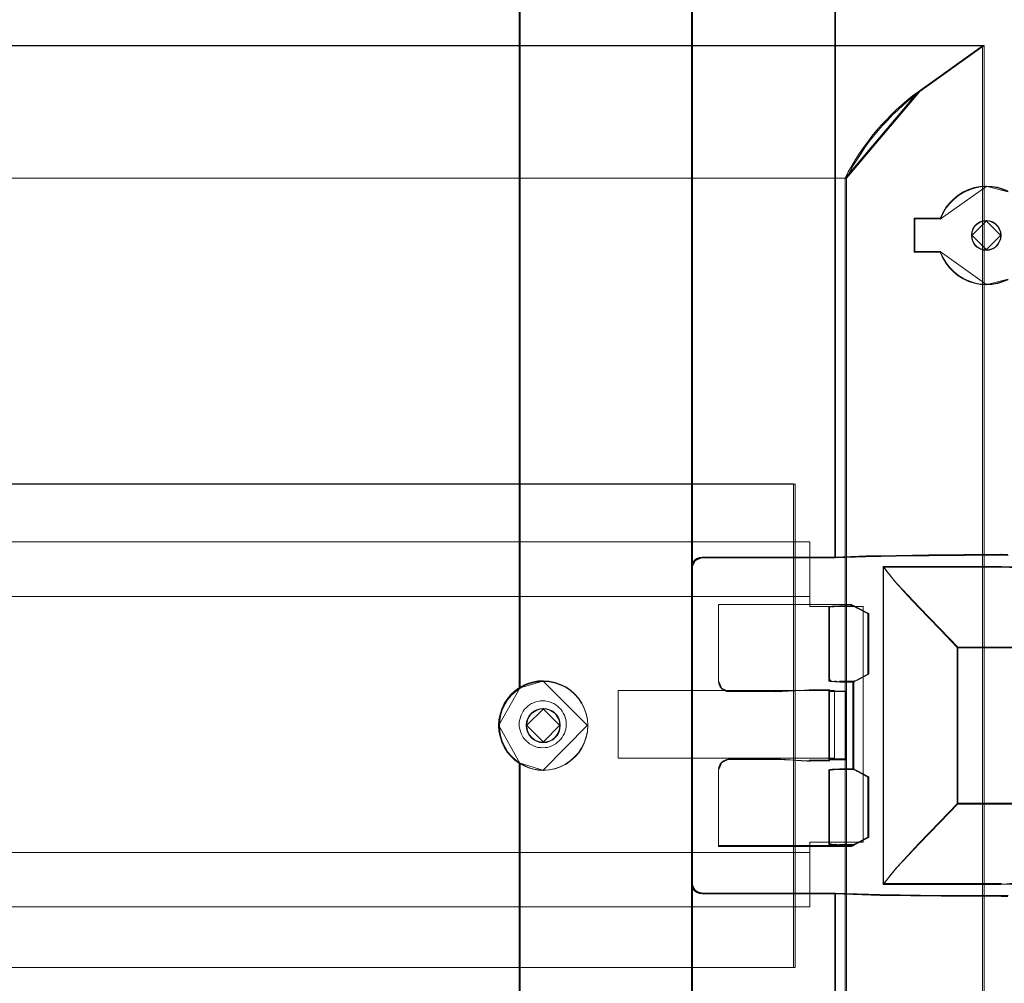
# Model space of a CAD drawing. Header units: millimetres. Extents: x -1290 to 1795, y -4192 to -1311.
# Tile 164 of 256: x 579 to 598, y -3289 to -3270. Entities that reach past the tile are written whole.
import ezdxf

# ---------------------------------------------------------------- set-up
doc = ezdxf.new("R2010")
doc.units = ezdxf.units.MM
doc.layers.add('Aparatura', color=7, linetype='Continuous', lineweight=13)

msp = doc.modelspace()

# ---------------------------------------------------------------- linework, layer by layer
at = {"layer": 'Aparatura', "lineweight": 13}
for points in [[(597.681, -3243.715), (597.681, -3266.607), (525.626, -3266.607), (525.626, -3243.715), (521.412, -3243.715), (521.412, -3293.434), (525.626, -3293.434), (525.626, -3270.541), (597.681, -3270.541), (597.681, -3293.434), (601.813, -3293.434), (601.813, -3243.715), (597.681, -3243.715)], [(597.716, -3243.716), (597.716, -3266.612), (525.629, -3266.612), (525.629, -3243.716), (521.416, -3243.716), (521.416, -3293.432), (525.629, -3293.432), (525.629, -3270.537), (597.716, -3270.537), (597.716, -3293.432), (601.847, -3293.432), (601.847, -3243.716), (597.716, -3243.716)], [(592.097, -3268.566), (592.097, -3278.984), (592.097, -3268.566)], [(594.847, -3268.566), (594.847, -3278.984), (594.847, -3268.566)], [(588.794, -3269.227), (588.794, -3282.865), (588.794, -3269.227)], [(525.626, -3270.541), (597.681, -3270.541), (525.626, -3270.541)], [(597.681, -3270.541), (525.626, -3270.541), (597.681, -3270.541)], [(525.629, -3270.536), (597.716, -3270.536), (525.629, -3270.536)], [(597.716, -3270.536), (525.629, -3270.536), (597.716, -3270.536)], [(597.681, -3270.541), (596.448, -3271.424), (597.681, -3270.541)], [(597.716, -3270.536), (596.479, -3271.42), (597.716, -3270.536)], [(597.681, -3293.434), (597.681, -3270.541), (597.681, -3293.434)], [(597.716, -3293.432), (597.716, -3270.536), (597.716, -3293.432)], [(596.448, -3271.423), (596.34, -3271.504), (596.232, -3271.591), (596.129, -3271.678), (596.026, -3271.77), (595.929, -3271.867), (595.831, -3271.965), (595.739, -3272.062), (595.648, -3272.165), (595.561, -3272.273), (595.48, -3272.381), (595.399, -3272.495), (595.323, -3272.603), (595.247, -3272.722), (595.177, -3272.842), (595.107, -3272.961), (595.047, -3273.08), (596.448, -3271.423)], [(596.479, -3271.42), (596.37, -3271.507), (596.261, -3271.589), (596.157, -3271.681), (596.054, -3271.774), (595.956, -3271.867), (595.863, -3271.965), (595.77, -3272.063), (595.678, -3272.166), (595.59, -3272.275), (595.509, -3272.379), (595.427, -3272.494), (595.351, -3272.608), (595.274, -3272.722), (595.203, -3272.837), (595.138, -3272.957), (595.073, -3273.082), (596.479, -3271.42)], [(595.047, -3273.079), (528.266, -3273.079), (595.047, -3273.079)], [(595.047, -3273.079), (528.266, -3273.079), (595.047, -3273.079)], [(528.266, -3273.079), (528.266, -3291.891), (595.047, -3291.891), (595.047, -3273.079), (528.266, -3273.079)], [(595.073, -3273.082), (528.267, -3273.082), (595.073, -3273.082)], [(595.073, -3273.082), (528.267, -3273.082), (595.073, -3273.082)], [(528.267, -3273.082), (528.267, -3291.889), (595.073, -3291.889), (595.073, -3273.082), (528.267, -3273.082)], [(595.047, -3291.891), (595.047, -3273.079), (595.047, -3291.891)], [(595.073, -3291.889), (595.073, -3273.082), (595.073, -3291.889)], [(597.765, -3273.231), (597.644, -3273.237), (597.529, -3273.259), (597.42, -3273.298), (597.316, -3273.347), (597.217, -3273.408), (597.13, -3273.48), (597.047, -3273.563), (596.976, -3273.651), (596.916, -3273.756), (596.867, -3273.867), (597.765, -3273.231)], [(598.173, -3273.34), (598.066, -3273.295), (597.966, -3273.257), (597.854, -3273.238), (597.747, -3273.231), (598.173, -3273.34)], [(596.884, -3273.849), (596.506, -3273.849), (596.417, -3273.849), (596.389, -3273.849), (596.378, -3273.849), (596.373, -3273.849), (596.884, -3273.849)], [(596.373, -3274.506), (596.373, -3274.02), (596.373, -3273.91), (596.373, -3273.871), (596.373, -3273.855), (596.373, -3273.849), (596.373, -3274.506)], [(597.765, -3273.892), (597.696, -3273.898), (597.634, -3273.921), (597.577, -3273.955), (597.531, -3274.001), (597.497, -3274.058), (597.474, -3274.121), (597.468, -3274.184), (597.765, -3273.892)], [(597.934, -3274.402), (597.978, -3274.358), (598.011, -3274.303), (598.033, -3274.242), (598.039, -3274.175), (598.033, -3274.114), (598.011, -3274.053), (597.978, -3273.998), (597.934, -3273.953), (597.878, -3273.92), (597.817, -3273.898), (597.756, -3273.892), (597.69, -3273.898), (597.629, -3273.92), (597.574, -3273.953), (597.529, -3273.998), (597.496, -3274.053), (597.474, -3274.114), (597.468, -3274.175), (597.474, -3274.242), (597.496, -3274.303), (597.529, -3274.358), (597.574, -3274.402), (597.629, -3274.436), (597.69, -3274.458), (597.756, -3274.463), (597.817, -3274.458), (597.878, -3274.436), (597.934, -3274.402)], [(597.934, -3273.953), (597.978, -3273.998), (598.011, -3274.053), (598.033, -3274.114), (598.039, -3274.175), (598.033, -3274.242), (598.011, -3274.303), (597.978, -3274.358), (597.934, -3274.402), (597.878, -3274.436), (597.817, -3274.458), (597.756, -3274.463), (597.69, -3274.458), (597.629, -3274.436), (597.574, -3274.402), (597.529, -3274.358), (597.496, -3274.303), (597.474, -3274.242), (597.468, -3274.175), (597.474, -3274.114), (597.496, -3274.053), (597.529, -3273.998), (597.574, -3273.953), (597.629, -3273.92), (597.69, -3273.898), (597.756, -3273.892), (597.817, -3273.898), (597.878, -3273.92), (597.934, -3273.953)], [(597.928, -3274.396), (597.971, -3274.353), (598.003, -3274.299), (598.025, -3274.24), (598.03, -3274.175), (598.025, -3274.116), (598.003, -3274.057), (597.971, -3274.003), (597.928, -3273.96), (597.874, -3273.928), (597.815, -3273.906), (597.756, -3273.901), (597.692, -3273.906), (597.632, -3273.928), (597.579, -3273.96), (597.536, -3274.003), (597.503, -3274.057), (597.482, -3274.116), (597.477, -3274.175), (597.482, -3274.24), (597.503, -3274.299), (597.536, -3274.353), (597.579, -3274.396), (597.632, -3274.428), (597.692, -3274.45), (597.756, -3274.455), (597.815, -3274.45), (597.874, -3274.428), (597.928, -3274.396)], [(598.039, -3274.184), (598.033, -3274.121), (598.01, -3274.058), (597.976, -3274.001), (597.93, -3273.955), (597.873, -3273.921), (597.81, -3273.898), (597.747, -3273.892), (598.039, -3274.184)], [(597.468, -3274.167), (597.474, -3274.235), (597.497, -3274.298), (597.531, -3274.355), (597.577, -3274.4), (597.634, -3274.435), (597.696, -3274.458), (597.765, -3274.463), (597.468, -3274.167)], [(597.747, -3274.463), (597.81, -3274.458), (597.873, -3274.435), (597.93, -3274.4), (597.976, -3274.355), (598.01, -3274.298), (598.033, -3274.235), (598.039, -3274.167), (597.747, -3274.463)], [(596.884, -3274.489), (596.506, -3274.489), (596.417, -3274.489), (596.389, -3274.489), (596.378, -3274.489), (596.373, -3274.489), (596.884, -3274.489)], [(596.867, -3274.489), (596.916, -3274.6), (596.976, -3274.705), (597.047, -3274.793), (597.13, -3274.876), (597.217, -3274.948), (597.316, -3275.008), (597.42, -3275.058), (597.529, -3275.097), (597.644, -3275.119), (597.765, -3275.124), (596.867, -3274.489)], [(597.747, -3275.124), (597.854, -3275.118), (597.966, -3275.099), (598.066, -3275.06), (598.173, -3275.016), (597.747, -3275.124)], [(529.255, -3278.946), (594.057, -3278.946), (529.255, -3278.946)], [(529.255, -3278.946), (594.057, -3278.946), (594.057, -3288.222), (529.255, -3288.222), (529.255, -3278.946)], [(529.258, -3278.948), (594.086, -3278.948), (529.258, -3278.948)], [(529.258, -3278.948), (594.086, -3278.948), (594.086, -3288.22), (529.258, -3288.22), (529.258, -3278.948)], [(592.097, -3280.564), (592.097, -3280.564), (592.097, -3279.814), (592.097, -3279.287), (592.097, -3279.092), (592.097, -3279.01), (592.097, -3278.983), (592.097, -3278.972), (592.097, -3278.967), (592.097, -3280.564)], [(594.057, -3288.222), (594.057, -3278.946), (594.057, -3288.222)], [(594.086, -3288.22), (594.086, -3278.942), (594.086, -3288.22)], [(594.847, -3280.365), (594.847, -3280.365), (594.847, -3279.712), (594.847, -3279.25), (594.847, -3279.081), (594.847, -3279.005), (594.847, -3278.983), (594.847, -3278.972), (594.847, -3278.967), (594.847, -3280.365)], [(528.912, -3280.055), (528.912, -3281.296), (527.891, -3281.296), (527.891, -3285.817), (528.912, -3285.817), (528.912, -3287.054), (594.37, -3287.054), (594.37, -3285.817), (595.391, -3285.817), (595.391, -3281.296), (594.37, -3281.296), (594.37, -3280.055), (528.912, -3280.055)], [(528.912, -3280.055), (528.912, -3281.296), (527.891, -3281.296), (527.891, -3285.817), (528.912, -3285.817), (528.912, -3287.054), (594.37, -3287.054), (594.37, -3285.817), (595.391, -3285.817), (595.391, -3281.296), (594.37, -3281.296), (594.37, -3280.055), (528.912, -3280.055)], [(528.912, -3280.055), (528.912, -3281.296), (527.891, -3281.296), (527.891, -3285.817), (528.912, -3285.817), (528.912, -3287.054), (594.37, -3287.054), (594.37, -3285.817), (595.391, -3285.817), (595.391, -3281.296), (594.37, -3281.296), (594.37, -3280.055), (528.912, -3280.055)], [(528.912, -3280.055), (594.371, -3280.055), (594.371, -3281.102), (528.912, -3281.102), (528.912, -3280.055)], [(595.461, -3280.327), (594.847, -3280.365), (595.461, -3280.327)], [(596.035, -3280.316), (595.443, -3280.344), (596.035, -3280.316)], [(596.658, -3280.305), (596.018, -3280.333), (596.658, -3280.305)], [(597.34, -3280.3), (596.641, -3280.322), (597.34, -3280.3)], [(598.044, -3280.294), (597.323, -3280.317), (598.044, -3280.294)], [(598.173, -3280.317), (598.027, -3280.294), (598.173, -3280.317)], [(592.173, -3280.407), (592.132, -3280.456), (592.111, -3280.51), (592.097, -3280.564), (592.173, -3280.407)], [(592.318, -3280.348), (592.258, -3280.355), (592.204, -3280.383), (592.156, -3280.424), (592.318, -3280.348)], [(592.301, -3280.348), (592.301, -3280.348), (594.864, -3280.348), (592.301, -3280.348)], [(592.097, -3280.547), (592.097, -3282.801), (592.097, -3283.315), (592.097, -3283.482), (592.097, -3283.553), (592.097, -3283.574), (592.097, -3283.585), (592.097, -3283.585), (592.097, -3280.547)], [(595.776, -3280.531), (598.044, -3280.531), (595.776, -3280.531)], [(595.776, -3286.627), (595.776, -3280.531), (595.776, -3286.627)], [(595.776, -3280.531), (595.842, -3280.613), (595.776, -3280.531)], [(596.869, -3281.722), (596.467, -3281.307), (596.255, -3281.086), (596.032, -3280.849), (595.928, -3280.725), (595.825, -3280.595), (595.776, -3280.531), (595.776, -3286.627), (595.825, -3286.563), (595.928, -3286.433), (596.032, -3286.309), (596.255, -3286.072), (596.467, -3285.846), (596.869, -3285.431), (597.211, -3285.08), (597.211, -3282.078), (597.211, -3282.078), (596.869, -3281.722)], [(596.865, -3281.727), (596.467, -3281.313), (596.258, -3281.093), (596.037, -3280.857), (595.935, -3280.733), (595.833, -3280.604), (595.785, -3280.539), (595.785, -3286.619), (595.833, -3286.555), (595.935, -3286.426), (596.037, -3286.302), (596.258, -3286.065), (596.467, -3285.84), (596.865, -3285.426), (597.203, -3285.076), (597.203, -3282.082), (597.203, -3282.082), (596.865, -3281.727)], [(595.825, -3280.595), (595.944, -3280.742), (595.825, -3280.595)], [(598.027, -3280.531), (598.264, -3280.553), (598.027, -3280.531)], [(595.927, -3280.724), (596.046, -3280.865), (595.927, -3280.724)], [(596.029, -3280.848), (596.266, -3281.102), (596.029, -3280.848)], [(596.249, -3281.084), (596.476, -3281.322), (596.249, -3281.084)], [(592.613, -3281.256), (595.17, -3281.256), (592.613, -3281.256)], [(592.613, -3282.741), (592.613, -3282.736), (592.613, -3281.256), (592.613, -3282.741)], [(595.169, -3285.896), (592.613, -3285.896), (592.613, -3285.891), (592.613, -3284.429), (592.623, -3284.375), (592.64, -3284.332), (592.672, -3284.289), (592.715, -3284.256), (592.758, -3284.24), (592.813, -3284.229), (593.72, -3284.229), (594.201, -3284.251), (594.309, -3284.256), (594.347, -3284.256), (594.363, -3284.256), (594.369, -3284.256), (594.374, -3284.256), (594.38, -3284.256), (594.396, -3284.256), (594.439, -3284.256), (594.558, -3284.256), (594.742, -3284.256), (594.747, -3284.256), (594.747, -3284.251), (594.747, -3282.897), (594.742, -3282.897), (594.558, -3282.897), (594.439, -3282.897), (594.396, -3282.897), (594.38, -3282.897), (594.374, -3282.897), (594.369, -3282.897), (594.363, -3282.897), (594.347, -3282.902), (594.309, -3282.902), (594.201, -3282.907), (593.72, -3282.924), (592.813, -3282.924), (592.758, -3282.918), (592.715, -3282.897), (592.672, -3282.87), (592.64, -3282.826), (592.623, -3282.778), (592.613, -3282.729), (592.613, -3282.724), (592.613, -3281.256), (595.169, -3281.256), (595.212, -3281.283), (595.212, -3281.283), (595.217, -3281.283), (595.223, -3281.289), (595.239, -3281.294), (595.287, -3281.321), (595.498, -3281.429), (595.498, -3282.584), (595.287, -3282.697), (595.239, -3282.719), (595.223, -3282.729), (595.217, -3282.729), (595.212, -3282.735), (595.212, -3284.418), (595.212, -3284.423), (595.217, -3284.423), (595.223, -3284.429), (595.239, -3284.434), (595.287, -3284.461), (595.498, -3284.575), (595.498, -3284.575), (595.498, -3284.585), (595.498, -3284.601), (595.498, -3284.666), (595.498, -3284.806), (595.498, -3285.19), (595.498, -3285.724), (595.498, -3285.724), (595.287, -3285.837), (595.239, -3285.859), (595.223, -3285.869), (595.217, -3285.875), (595.212, -3285.875), (595.179, -3285.891), (595.169, -3285.896), (595.169, -3285.896)], [(594.734, -3281.3), (594.734, -3282.725), (594.734, -3282.73), (594.74, -3282.73), (594.74, -3282.73), (594.74, -3282.73), (594.745, -3282.73), (594.756, -3282.736), (594.85, -3282.741), (594.943, -3282.747), (594.943, -3282.747), (595.075, -3282.747), (595.157, -3282.747), (595.19, -3282.747), (595.201, -3282.747), (595.207, -3282.747), (595.212, -3282.741), (595.218, -3282.741), (595.234, -3282.73), (595.284, -3282.709), (595.498, -3282.594), (595.498, -3281.43), (595.284, -3281.322), (595.234, -3281.294), (595.218, -3281.289), (595.212, -3281.283), (595.207, -3281.283), (595.201, -3281.283), (595.19, -3281.283), (595.157, -3281.283), (595.075, -3281.283), (594.943, -3281.283), (594.943, -3281.283), (594.795, -3281.289), (594.751, -3281.294), (594.734, -3281.3)], [(594.956, -3281.283), (594.793, -3281.306), (594.956, -3281.283)], [(594.938, -3281.283), (594.938, -3281.283), (595.076, -3281.283), (595.162, -3281.283), (595.196, -3281.283), (595.208, -3281.283), (595.213, -3281.283), (594.938, -3281.283)], [(595.213, -3281.301), (595.213, -3281.301), (595.153, -3281.256), (595.213, -3281.301)], [(595.498, -3281.446), (595.276, -3281.326), (595.225, -3281.295), (595.208, -3281.289), (595.202, -3281.283), (595.196, -3281.283), (595.498, -3281.446)], [(594.768, -3281.294), (594.734, -3281.317), (594.768, -3281.294)], [(594.734, -3281.3), (594.734, -3282.725), (594.734, -3281.3)], [(594.743, -3281.308), (594.743, -3282.717), (594.743, -3282.722), (594.748, -3282.722), (594.748, -3282.722), (594.748, -3282.722), (594.754, -3282.722), (594.764, -3282.727), (594.856, -3282.733), (594.947, -3282.738), (594.947, -3282.738), (595.076, -3282.738), (595.157, -3282.738), (595.189, -3282.738), (595.2, -3282.738), (595.205, -3282.738), (595.21, -3282.733), (595.216, -3282.733), (595.232, -3282.722), (595.28, -3282.7), (595.49, -3282.588), (595.49, -3281.437), (595.28, -3281.329), (595.232, -3281.302), (595.216, -3281.297), (595.21, -3281.292), (595.205, -3281.292), (595.2, -3281.292), (595.189, -3281.292), (595.157, -3281.292), (595.076, -3281.292), (594.947, -3281.292), (594.947, -3281.292), (594.802, -3281.297), (594.759, -3281.302), (594.743, -3281.308)], [(594.811, -3281.289), (594.75, -3281.311), (594.811, -3281.289)], [(595.481, -3282.596), (595.481, -3281.429), (595.481, -3282.596)], [(596.459, -3281.305), (596.873, -3281.736), (596.459, -3281.305)], [(596.856, -3281.719), (597.211, -3282.091), (596.856, -3281.719)], [(597.195, -3282.073), (597.195, -3282.073), (597.195, -3285.085), (597.195, -3282.073)], [(597.195, -3282.073), (598.479, -3282.073), (597.195, -3282.073)], [(597.195, -3285.085), (598.479, -3285.085), (598.479, -3282.852), (598.479, -3282.344), (598.479, -3282.176), (598.479, -3282.106), (598.479, -3282.084), (598.479, -3282.073), (598.479, -3282.073), (597.195, -3282.073), (597.195, -3282.073), (597.195, -3285.085)], [(597.203, -3285.076), (598.471, -3285.076), (598.471, -3282.856), (598.471, -3282.351), (598.471, -3282.184), (598.471, -3282.114), (598.471, -3282.093), (598.471, -3282.082), (598.471, -3282.082), (597.203, -3282.082), (597.203, -3282.082), (597.203, -3285.076)], [(595.498, -3282.579), (595.276, -3282.705), (595.225, -3282.729), (595.208, -3282.741), (595.202, -3282.741), (595.196, -3282.747), (595.498, -3282.579)], [(589.064, -3282.74), (588.971, -3282.768), (588.885, -3282.8), (588.798, -3282.849), (588.711, -3282.914), (588.63, -3282.985), (588.559, -3283.072), (588.505, -3283.158), (588.456, -3283.256), (588.424, -3283.359), (588.402, -3283.468), (588.396, -3283.577), (588.402, -3283.691), (588.424, -3283.794), (588.456, -3283.897), (588.505, -3283.995), (588.559, -3284.087), (588.63, -3284.168), (588.711, -3284.244), (588.798, -3284.31), (588.885, -3284.353), (588.971, -3284.391), (589.064, -3284.418), (589.156, -3284.434), (589.254, -3284.44), (589.367, -3284.429), (589.481, -3284.407), (589.584, -3284.369), (589.688, -3284.32), (589.774, -3284.255), (589.856, -3284.185), (589.932, -3284.103), (589.991, -3284.011), (590.04, -3283.913), (590.078, -3283.805), (590.1, -3283.696), (590.111, -3283.577), (590.1, -3283.463), (590.078, -3283.349), (590.04, -3283.245), (589.991, -3283.148), (589.932, -3283.055), (589.856, -3282.974), (589.774, -3282.898), (589.688, -3282.838), (589.584, -3282.789), (589.481, -3282.751), (589.367, -3282.73), (589.254, -3282.719), (589.156, -3282.724), (589.064, -3282.74)], [(589.262, -3282.719), (589.162, -3282.725), (589.067, -3282.743), (588.972, -3282.774), (588.883, -3282.81), (588.794, -3282.865), (589.262, -3282.719)], [(590.111, -3283.585), (590.1, -3283.47), (590.078, -3283.355), (590.039, -3283.251), (589.99, -3283.152), (589.93, -3283.059), (589.853, -3282.976), (589.771, -3282.9), (589.683, -3282.839), (589.579, -3282.79), (589.475, -3282.752), (589.36, -3282.73), (589.245, -3282.719), (590.111, -3283.585)], [(592.613, -3282.724), (592.626, -3282.778), (592.647, -3282.833), (592.689, -3282.881), (592.613, -3282.724)], [(594.757, -3282.708), (594.734, -3282.708), (594.757, -3282.708)], [(594.734, -3282.708), (594.734, -3282.731), (594.757, -3282.731), (594.734, -3282.708)], [(594.773, -3282.703), (594.74, -3282.725), (594.773, -3282.703)], [(594.74, -3282.713), (594.751, -3282.713), (594.773, -3282.736), (594.74, -3282.713)], [(594.756, -3282.719), (594.864, -3282.741), (594.756, -3282.719)], [(594.847, -3282.724), (594.956, -3282.747), (594.847, -3282.724)], [(594.938, -3282.729), (594.938, -3282.729), (595.076, -3282.729), (595.162, -3282.729), (595.196, -3282.729), (595.208, -3282.729), (595.213, -3282.729), (594.938, -3282.729)], [(595.196, -3284.429), (595.196, -3284.424), (595.196, -3282.729), (595.196, -3284.429)], [(588.811, -3282.848), (588.721, -3282.914), (588.637, -3282.985), (588.565, -3283.073), (588.508, -3283.161), (588.458, -3283.26), (588.424, -3283.365), (588.402, -3283.475), (588.396, -3283.585), (588.811, -3282.848)], [(592.206, -3282.904), (594.843, -3282.904), (594.843, -3284.205), (592.206, -3284.205), (590.692, -3284.205), (590.692, -3282.904), (592.206, -3282.904)], [(592.206, -3282.904), (594.843, -3282.904), (594.843, -3284.205), (592.206, -3284.205), (590.692, -3284.205), (590.692, -3282.904), (592.206, -3282.904)], [(592.672, -3282.864), (592.72, -3282.899), (592.768, -3282.928), (592.829, -3282.935), (592.672, -3282.864)], [(592.811, -3282.918), (593.731, -3282.918), (592.811, -3282.918)], [(593.714, -3282.935), (594.205, -3282.908), (594.315, -3282.9), (594.353, -3282.9), (594.37, -3282.891), (594.376, -3282.891), (593.714, -3282.935)], [(594.751, -3282.891), (594.746, -3282.891), (594.555, -3282.891), (594.431, -3282.891), (594.386, -3282.891), (594.37, -3282.891), (594.364, -3282.891), (594.358, -3282.891), (594.751, -3282.891)], [(594.757, -3282.935), (594.757, -3282.935), (594.734, -3282.891), (594.757, -3282.935)], [(594.734, -3284.262), (594.734, -3284.257), (594.734, -3282.891), (594.734, -3284.262)], [(594.932, -3284.235), (595.074, -3284.235), (595.074, -3284.235), (595.074, -3282.918), (595.074, -3282.918), (594.932, -3282.918), (594.813, -3282.918), (594.768, -3282.918), (594.746, -3282.918), (594.74, -3282.918), (594.74, -3282.918), (594.74, -3282.918), (594.734, -3282.891), (594.734, -3284.257), (594.734, -3284.262), (594.74, -3284.241), (594.74, -3284.235), (594.74, -3284.235), (594.746, -3284.235), (594.768, -3284.235), (594.813, -3284.235), (594.932, -3284.235)], [(595.074, -3282.918), (595.074, -3282.918), (594.932, -3282.918), (594.813, -3282.918), (594.768, -3282.918), (594.745, -3282.918), (594.74, -3282.918), (594.74, -3282.918), (595.074, -3282.918)], [(594.931, -3284.227), (595.065, -3284.227), (595.065, -3284.227), (595.065, -3282.926), (595.065, -3282.926), (594.931, -3282.926), (594.818, -3282.926), (594.775, -3282.926), (594.754, -3282.926), (594.748, -3282.926), (594.748, -3282.926), (594.748, -3282.926), (594.743, -3282.899), (594.743, -3284.249), (594.743, -3284.254), (594.748, -3284.233), (594.748, -3284.227), (594.748, -3284.227), (594.754, -3284.227), (594.775, -3284.227), (594.818, -3284.227), (594.931, -3284.227)], [(595.057, -3282.918), (595.057, -3284.235), (595.057, -3282.918)], [(588.793, -3283.555), (588.793, -3283.508), (588.802, -3283.466), (588.814, -3283.424), (588.827, -3283.381), (588.848, -3283.339), (588.869, -3283.305), (588.894, -3283.267), (588.924, -3283.238), (588.958, -3283.208), (588.991, -3283.183), (589.029, -3283.158), (589.067, -3283.141), (589.11, -3283.124), (589.152, -3283.115), (589.198, -3283.107), (589.245, -3283.107), (589.287, -3283.107), (589.333, -3283.115), (589.376, -3283.124), (589.418, -3283.141), (589.456, -3283.158), (589.494, -3283.183), (589.528, -3283.208), (589.561, -3283.238), (589.591, -3283.267), (589.616, -3283.305), (589.637, -3283.339), (589.658, -3283.381), (589.671, -3283.424), (589.684, -3283.466), (589.692, -3283.508), (589.692, -3283.555), (589.692, -3283.601), (589.684, -3283.647), (589.671, -3283.69), (589.658, -3283.732), (589.637, -3283.77), (589.616, -3283.808), (589.591, -3283.842), (589.561, -3283.875), (589.528, -3283.901), (589.494, -3283.93), (589.456, -3283.951), (589.418, -3283.968), (589.376, -3283.985), (589.333, -3283.998), (589.287, -3284.002), (589.245, -3284.006), (589.198, -3284.002), (589.152, -3283.998), (589.11, -3283.985), (589.067, -3283.968), (589.029, -3283.951), (588.991, -3283.93), (588.958, -3283.901), (588.924, -3283.875), (588.894, -3283.842), (588.869, -3283.808), (588.848, -3283.77), (588.827, -3283.732), (588.814, -3283.69), (588.802, -3283.647), (588.793, -3283.601), (588.793, -3283.555)], [(588.793, -3283.555), (588.793, -3283.508), (588.802, -3283.466), (588.814, -3283.424), (588.827, -3283.381), (588.848, -3283.339), (588.869, -3283.305), (588.894, -3283.267), (588.924, -3283.238), (588.958, -3283.208), (588.991, -3283.183), (589.029, -3283.158), (589.067, -3283.141), (589.11, -3283.124), (589.152, -3283.115), (589.198, -3283.107), (589.245, -3283.107), (589.287, -3283.107), (589.333, -3283.115), (589.376, -3283.124), (589.418, -3283.141), (589.456, -3283.158), (589.494, -3283.183), (589.528, -3283.208), (589.561, -3283.238), (589.591, -3283.267), (589.616, -3283.305), (589.637, -3283.339), (589.658, -3283.381), (589.671, -3283.424), (589.684, -3283.466), (589.692, -3283.508), (589.692, -3283.555), (589.692, -3283.601), (589.684, -3283.647), (589.671, -3283.69), (589.658, -3283.732), (589.637, -3283.77), (589.616, -3283.808), (589.591, -3283.842), (589.561, -3283.875), (589.528, -3283.901), (589.494, -3283.93), (589.456, -3283.951), (589.418, -3283.968), (589.376, -3283.985), (589.333, -3283.998), (589.287, -3284.002), (589.245, -3284.006), (589.198, -3284.002), (589.152, -3283.998), (589.11, -3283.985), (589.067, -3283.968), (589.029, -3283.951), (588.991, -3283.93), (588.958, -3283.901), (588.924, -3283.875), (588.894, -3283.842), (588.869, -3283.808), (588.848, -3283.77), (588.827, -3283.732), (588.814, -3283.69), (588.802, -3283.647), (588.793, -3283.601), (588.793, -3283.555)], [(589.245, -3283.107), (589.198, -3283.107), (589.152, -3283.115), (589.11, -3283.124), (589.067, -3283.141), (589.029, -3283.158), (588.991, -3283.183), (588.958, -3283.208), (588.924, -3283.238), (588.894, -3283.267), (588.869, -3283.305), (588.848, -3283.339), (588.827, -3283.381), (588.814, -3283.419), (588.802, -3283.466), (588.793, -3283.508), (588.793, -3283.555), (588.793, -3283.601), (588.802, -3283.647), (588.814, -3283.69), (588.827, -3283.732), (588.848, -3283.77), (588.869, -3283.808), (588.894, -3283.842), (588.924, -3283.875), (588.958, -3283.901), (588.991, -3283.93), (589.029, -3283.951), (589.067, -3283.968), (589.11, -3283.985), (589.152, -3283.998), (589.198, -3284.002), (589.245, -3284.006), (589.245, -3284.006), (589.287, -3284.002), (589.333, -3283.998), (589.376, -3283.985), (589.418, -3283.968), (589.456, -3283.951), (589.494, -3283.93), (589.528, -3283.901), (589.561, -3283.875), (589.591, -3283.842), (589.616, -3283.808), (589.637, -3283.77), (589.658, -3283.732), (589.671, -3283.69), (589.684, -3283.647), (589.692, -3283.601), (589.692, -3283.555), (589.692, -3283.508), (589.684, -3283.466), (589.671, -3283.419), (589.658, -3283.381), (589.637, -3283.339), (589.616, -3283.305), (589.591, -3283.267), (589.561, -3283.238), (589.528, -3283.208), (589.494, -3283.183), (589.456, -3283.158), (589.418, -3283.141), (589.376, -3283.124), (589.333, -3283.115), (589.287, -3283.107), (589.245, -3283.107)], [(589.262, -3283.251), (589.194, -3283.256), (589.132, -3283.279), (589.076, -3283.307), (589.025, -3283.347), (588.985, -3283.398), (588.951, -3283.455), (588.934, -3283.517), (588.923, -3283.585), (589.262, -3283.251)], [(589.579, -3283.576), (589.573, -3283.51), (589.557, -3283.449), (589.524, -3283.394), (589.485, -3283.345), (589.436, -3283.306), (589.38, -3283.278), (589.32, -3283.256), (589.254, -3283.251), (589.187, -3283.256), (589.127, -3283.278), (589.072, -3283.306), (589.022, -3283.345), (588.983, -3283.394), (588.95, -3283.449), (588.934, -3283.51), (588.923, -3283.576), (588.934, -3283.643), (588.95, -3283.703), (588.983, -3283.764), (589.022, -3283.808), (589.072, -3283.852), (589.127, -3283.88), (589.187, -3283.902), (589.254, -3283.907), (589.32, -3283.902), (589.38, -3283.88), (589.436, -3283.852), (589.485, -3283.808), (589.524, -3283.764), (589.557, -3283.703), (589.573, -3283.643), (589.579, -3283.576)], [(589.573, -3283.51), (589.579, -3283.576), (589.573, -3283.643), (589.557, -3283.703), (589.524, -3283.764), (589.485, -3283.808), (589.436, -3283.852), (589.38, -3283.88), (589.32, -3283.902), (589.254, -3283.907), (589.187, -3283.902), (589.127, -3283.88), (589.072, -3283.852), (589.022, -3283.808), (588.983, -3283.764), (588.95, -3283.703), (588.934, -3283.643), (588.923, -3283.576), (588.934, -3283.51), (588.95, -3283.449), (588.983, -3283.394), (589.022, -3283.345), (589.072, -3283.306), (589.127, -3283.278), (589.187, -3283.256), (589.254, -3283.251), (589.32, -3283.256), (589.38, -3283.278), (589.436, -3283.306), (589.485, -3283.345), (589.524, -3283.394), (589.557, -3283.449), (589.573, -3283.51)], [(589.571, -3283.577), (589.565, -3283.512), (589.549, -3283.453), (589.517, -3283.399), (589.479, -3283.351), (589.431, -3283.313), (589.377, -3283.286), (589.318, -3283.265), (589.254, -3283.259), (589.189, -3283.265), (589.13, -3283.286), (589.076, -3283.313), (589.028, -3283.351), (588.99, -3283.399), (588.958, -3283.453), (588.942, -3283.512), (588.931, -3283.577), (588.942, -3283.641), (588.958, -3283.7), (588.99, -3283.759), (589.028, -3283.802), (589.076, -3283.845), (589.13, -3283.872), (589.189, -3283.894), (589.254, -3283.899), (589.318, -3283.894), (589.377, -3283.872), (589.431, -3283.845), (589.479, -3283.802), (589.517, -3283.759), (589.549, -3283.7), (589.565, -3283.641), (589.571, -3283.577)], [(589.579, -3283.585), (589.573, -3283.517), (589.556, -3283.455), (589.522, -3283.398), (589.483, -3283.347), (589.432, -3283.307), (589.375, -3283.279), (589.313, -3283.256), (589.245, -3283.251), (589.579, -3283.585)], [(588.396, -3283.568), (588.402, -3283.684), (588.424, -3283.788), (588.458, -3283.893), (588.508, -3283.992), (588.565, -3284.085), (588.637, -3284.168), (588.721, -3284.245), (588.811, -3284.311), (588.396, -3283.568)], [(588.923, -3283.568), (588.934, -3283.636), (588.951, -3283.698), (588.985, -3283.76), (589.025, -3283.806), (589.076, -3283.851), (589.132, -3283.879), (589.194, -3283.902), (589.262, -3283.907), (588.923, -3283.568)], [(589.245, -3284.44), (589.36, -3284.429), (589.475, -3284.407), (589.579, -3284.369), (589.683, -3284.319), (589.771, -3284.253), (589.853, -3284.182), (589.93, -3284.1), (589.99, -3284.007), (590.039, -3283.908), (590.078, -3283.798), (590.1, -3283.689), (590.111, -3283.568), (589.245, -3284.44)], [(589.245, -3283.907), (589.313, -3283.902), (589.375, -3283.879), (589.432, -3283.851), (589.483, -3283.806), (589.522, -3283.76), (589.556, -3283.698), (589.573, -3283.636), (589.579, -3283.568), (589.245, -3283.907)], [(592.097, -3283.568), (592.097, -3286.611), (592.097, -3283.568)], [(588.794, -3284.294), (588.794, -3284.294), (588.794, -3291.508), (588.794, -3284.294)], [(588.794, -3284.294), (588.883, -3284.342), (588.972, -3284.385), (589.067, -3284.416), (589.162, -3284.434), (589.262, -3284.44), (588.794, -3284.294)], [(592.689, -3284.277), (592.647, -3284.326), (592.626, -3284.374), (592.613, -3284.434), (592.689, -3284.277)], [(592.829, -3284.218), (592.768, -3284.232), (592.72, -3284.253), (592.672, -3284.295), (592.829, -3284.218)], [(592.811, -3284.218), (593.731, -3284.218), (592.811, -3284.218)], [(593.714, -3284.218), (594.205, -3284.254), (594.315, -3284.262), (594.353, -3284.262), (594.37, -3284.262), (594.376, -3284.262), (593.714, -3284.218)], [(594.751, -3284.245), (594.746, -3284.245), (594.555, -3284.245), (594.431, -3284.245), (594.386, -3284.245), (594.37, -3284.245), (594.364, -3284.245), (594.358, -3284.245), (594.751, -3284.245)], [(594.757, -3284.218), (594.757, -3284.227), (594.734, -3284.262), (594.757, -3284.218)], [(595.074, -3284.218), (595.074, -3284.218), (594.932, -3284.218), (594.813, -3284.218), (594.768, -3284.218), (594.745, -3284.218), (594.74, -3284.218), (594.74, -3284.218), (595.074, -3284.218)], [(592.613, -3285.896), (592.613, -3285.891), (592.613, -3284.417), (592.613, -3285.896)], [(595.207, -3285.875), (595.212, -3285.875), (595.218, -3285.87), (595.234, -3285.859), (595.284, -3285.837), (595.498, -3285.723), (595.498, -3285.723), (595.498, -3285.184), (595.498, -3284.798), (595.498, -3284.657), (595.498, -3284.591), (595.498, -3284.575), (595.498, -3284.564), (595.498, -3284.564), (595.284, -3284.45), (595.234, -3284.423), (595.218, -3284.417), (595.212, -3284.412), (595.207, -3284.412), (595.201, -3284.412), (595.19, -3284.412), (595.157, -3284.412), (595.075, -3284.412), (594.943, -3284.412), (594.943, -3284.412), (594.795, -3284.417), (594.751, -3284.423), (594.734, -3284.428), (594.734, -3284.434), (594.734, -3285.097), (594.734, -3285.565), (594.734, -3285.739), (594.734, -3285.821), (594.734, -3285.842), (594.734, -3285.853), (594.734, -3285.859), (594.734, -3285.859), (594.74, -3285.859), (594.74, -3285.859), (594.74, -3285.859), (594.745, -3285.859), (594.756, -3285.864), (594.85, -3285.87), (594.943, -3285.875), (594.943, -3285.875), (595.075, -3285.875), (595.157, -3285.875), (595.19, -3285.875), (595.201, -3285.875), (595.207, -3285.875)], [(594.768, -3284.423), (594.734, -3284.445), (594.768, -3284.423)], [(594.734, -3284.428), (594.734, -3284.433), (594.734, -3285.097), (594.734, -3285.565), (594.734, -3285.739), (594.734, -3285.821), (594.734, -3285.843), (594.734, -3285.854), (594.734, -3285.859), (594.734, -3284.428)], [(595.205, -3285.866), (595.21, -3285.866), (595.216, -3285.861), (595.232, -3285.85), (595.28, -3285.829), (595.49, -3285.716), (595.49, -3285.716), (595.49, -3285.184), (595.49, -3284.802), (595.49, -3284.662), (595.49, -3284.598), (595.49, -3284.581), (595.49, -3284.571), (595.49, -3284.571), (595.28, -3284.458), (595.232, -3284.431), (595.216, -3284.426), (595.21, -3284.42), (595.205, -3284.42), (595.2, -3284.42), (595.189, -3284.42), (595.157, -3284.42), (595.076, -3284.42), (594.947, -3284.42), (594.947, -3284.42), (594.802, -3284.426), (594.759, -3284.431), (594.743, -3284.436), (594.743, -3284.442), (594.743, -3285.098), (594.743, -3285.56), (594.743, -3285.732), (594.743, -3285.813), (594.743, -3285.834), (594.743, -3285.845), (594.743, -3285.85), (594.743, -3285.85), (594.748, -3285.85), (594.748, -3285.85), (594.748, -3285.85), (594.754, -3285.85), (594.764, -3285.856), (594.856, -3285.861), (594.947, -3285.866), (594.947, -3285.866), (595.076, -3285.866), (595.157, -3285.866), (595.189, -3285.866), (595.2, -3285.866), (595.205, -3285.866)], [(594.811, -3284.417), (594.75, -3284.44), (594.811, -3284.417)], [(594.956, -3284.412), (594.793, -3284.434), (594.956, -3284.412)], [(594.938, -3284.412), (594.938, -3284.412), (595.076, -3284.412), (595.162, -3284.412), (595.196, -3284.412), (595.208, -3284.412), (595.213, -3284.412), (594.938, -3284.412)], [(595.498, -3284.58), (595.276, -3284.454), (595.225, -3284.424), (595.208, -3284.418), (595.202, -3284.412), (595.196, -3284.412), (595.498, -3284.58)], [(595.481, -3285.725), (595.481, -3285.725), (595.481, -3285.184), (595.481, -3284.797), (595.481, -3284.655), (595.481, -3284.59), (595.481, -3284.573), (595.481, -3284.562), (595.481, -3284.562), (595.481, -3285.725)], [(596.856, -3285.434), (597.211, -3285.068), (596.856, -3285.434)], [(597.195, -3285.068), (598.479, -3285.068), (597.195, -3285.068)], [(596.459, -3285.848), (596.873, -3285.417), (596.459, -3285.848)], [(595.498, -3285.707), (595.276, -3285.833), (595.225, -3285.857), (595.208, -3285.869), (595.202, -3285.875), (595.196, -3285.875), (595.498, -3285.707)], [(592.613, -3285.879), (595.17, -3285.879), (592.613, -3285.879)], [(594.734, -3285.842), (594.734, -3285.842), (594.757, -3285.842), (594.734, -3285.842)], [(594.74, -3285.842), (594.751, -3285.842), (594.773, -3285.864), (594.74, -3285.842)], [(594.756, -3285.847), (594.864, -3285.87), (594.756, -3285.847)], [(594.847, -3285.852), (594.956, -3285.875), (594.847, -3285.852)], [(594.938, -3285.858), (594.938, -3285.858), (595.076, -3285.858), (595.162, -3285.858), (595.196, -3285.858), (595.208, -3285.858), (595.213, -3285.858), (594.938, -3285.858)], [(595.213, -3285.858), (595.168, -3285.887), (595.153, -3285.896), (595.153, -3285.896), (595.213, -3285.858)], [(596.249, -3286.074), (596.476, -3285.831), (596.249, -3286.074)], [(594.371, -3286.011), (528.912, -3286.011), (528.912, -3287.054), (594.371, -3287.054), (594.371, -3286.011)], [(596.029, -3286.311), (596.266, -3286.057), (596.029, -3286.311)], [(595.927, -3286.434), (596.046, -3286.293), (595.927, -3286.434)], [(595.776, -3286.627), (595.842, -3286.546), (595.776, -3286.627)], [(595.825, -3286.563), (595.944, -3286.417), (595.825, -3286.563)], [(592.097, -3286.594), (592.111, -3286.649), (592.132, -3286.703), (592.173, -3286.751), (592.097, -3286.594)], [(592.097, -3289.261), (592.097, -3286.594), (592.097, -3289.261)], [(592.156, -3286.734), (592.204, -3286.776), (592.258, -3286.796), (592.318, -3286.81), (592.156, -3286.734)], [(595.776, -3286.611), (598.044, -3286.611), (595.776, -3286.611)], [(598.027, -3286.627), (598.264, -3286.605), (598.027, -3286.627)], [(592.301, -3286.793), (592.301, -3286.793), (594.864, -3286.793), (592.301, -3286.793)], [(594.847, -3291.508), (594.847, -3286.793), (594.847, -3291.508)], [(594.847, -3286.793), (595.729, -3286.837), (594.847, -3286.793)], [(595.712, -3286.82), (596.895, -3286.853), (595.712, -3286.82)], [(596.877, -3286.836), (598.044, -3286.859), (596.877, -3286.836)], [(598.027, -3286.842), (598.173, -3286.842), (598.027, -3286.842)], [(594.057, -3288.221), (529.255, -3288.221), (594.057, -3288.221)], [(594.086, -3288.22), (529.258, -3288.22), (594.086, -3288.22)]]:
    msp.add_lwpolyline(points, close=True, dxfattribs=at)
for points in [[(592.097, -3268.574), (592.097, -3278.983), (592.097, -3278.988), (592.097, -3278.999), (592.097, -3279.026), (592.097, -3279.106), (592.097, -3279.3), (592.097, -3279.822), (592.097, -3280.564), (592.108, -3280.516), (592.124, -3280.467), (592.156, -3280.424), (592.2, -3280.392), (592.248, -3280.371), (592.302, -3280.365), (592.302, -3280.365), (594.864, -3280.365), (594.864, -3280.365), (594.864, -3279.72), (594.864, -3279.262), (594.864, -3279.096), (594.864, -3279.02), (594.864, -3278.999), (594.864, -3278.988), (594.864, -3278.983), (594.864, -3278.983), (594.864, -3268.574)], [(592.106, -3268.574), (592.106, -3278.976), (592.106, -3278.981), (592.106, -3278.992), (592.106, -3279.019), (592.106, -3279.099), (592.106, -3279.293), (592.106, -3279.814), (592.106, -3280.556), (592.116, -3280.508), (592.132, -3280.459), (592.165, -3280.416), (592.208, -3280.384), (592.256, -3280.362), (592.31, -3280.357), (592.31, -3280.357), (594.856, -3280.357), (594.856, -3280.357), (594.856, -3279.712), (594.856, -3279.255), (594.856, -3279.088), (594.856, -3279.013), (594.856, -3278.992), (594.856, -3278.981), (594.856, -3278.976), (594.856, -3278.976), (594.856, -3268.574)], [(592.114, -3289.259), (592.114, -3286.608), (592.114, -3283.581), (592.114, -3283.581), (592.114, -3283.571), (592.114, -3283.549), (592.114, -3283.479), (592.114, -3283.312), (592.114, -3282.802), (592.114, -3280.559), (592.114, -3280.559), (592.114, -3279.817), (592.114, -3279.296), (592.114, -3279.102), (592.114, -3279.022), (592.114, -3278.995), (592.114, -3278.984), (592.114, -3278.979), (592.114, -3268.574)], [(594.847, -3268.574), (594.847, -3278.983), (594.847, -3278.988), (594.847, -3278.999), (594.847, -3279.02), (594.847, -3279.096), (594.847, -3279.262), (594.847, -3279.72), (594.847, -3280.365), (594.847, -3280.365), (595.446, -3280.344), (596.024, -3280.333), (596.65, -3280.322), (597.336, -3280.317), (598.043, -3280.311), (598.173, -3280.317)], [(594.856, -3268.574), (594.856, -3278.975), (594.856, -3278.981), (594.856, -3278.992), (594.856, -3279.013), (594.856, -3279.088), (594.856, -3279.255), (594.856, -3279.712), (594.856, -3280.357), (594.856, -3280.357), (595.452, -3280.335), (596.027, -3280.325), (596.65, -3280.314), (597.332, -3280.309), (598.036, -3280.303), (598.165, -3280.309)], [(588.811, -3291.508), (588.811, -3284.308), (588.811, -3284.308), (588.725, -3284.243), (588.644, -3284.168), (588.575, -3284.087), (588.521, -3283.996), (588.473, -3283.899), (588.44, -3283.797), (588.419, -3283.695), (588.413, -3283.582), (588.419, -3283.474), (588.44, -3283.367), (588.473, -3283.265), (588.521, -3283.168), (588.575, -3283.082), (588.644, -3282.996), (588.725, -3282.926), (588.811, -3282.861), (588.811, -3282.861), (588.811, -3269.236)], [(588.811, -3269.236), (588.811, -3282.861), (588.896, -3282.813), (588.982, -3282.781), (589.074, -3282.754), (589.165, -3282.738), (589.262, -3282.732), (589.375, -3282.743), (589.487, -3282.765), (589.59, -3282.802), (589.692, -3282.851), (589.778, -3282.91), (589.858, -3282.985), (589.933, -3283.066), (589.993, -3283.157), (590.041, -3283.254), (590.079, -3283.356), (590.1, -3283.469), (590.111, -3283.582), (590.1, -3283.7), (590.079, -3283.808), (590.041, -3283.915), (589.993, -3284.012), (589.933, -3284.103), (589.858, -3284.184), (589.778, -3284.254), (589.692, -3284.319), (589.59, -3284.367), (589.487, -3284.405), (589.375, -3284.426), (589.262, -3284.437), (589.165, -3284.431), (589.074, -3284.415), (588.982, -3284.388), (588.896, -3284.351), (588.811, -3284.308), (588.811, -3284.308), (588.811, -3291.508)], [(528.266, -3273.08), (595.047, -3273.08), (595.107, -3272.961), (595.177, -3272.842), (595.247, -3272.723), (595.323, -3272.603), (595.399, -3272.495), (595.48, -3272.382), (595.561, -3272.273), (595.647, -3272.165), (595.739, -3272.062), (595.831, -3271.965), (595.929, -3271.867), (596.026, -3271.77), (596.129, -3271.678), (596.232, -3271.591), (596.34, -3271.505), (596.448, -3271.424), (597.681, -3270.541), (525.626, -3270.541)], [(528.266, -3273.08), (595.047, -3273.08), (595.107, -3272.961), (595.177, -3272.842), (595.247, -3272.723), (595.323, -3272.603), (595.399, -3272.495), (595.48, -3272.382), (595.561, -3272.273), (595.647, -3272.165), (595.739, -3272.062), (595.831, -3271.965), (595.929, -3271.867), (596.026, -3271.77), (596.129, -3271.678), (596.232, -3271.591), (596.34, -3271.505), (596.448, -3271.424), (597.681, -3270.541), (525.626, -3270.541)], [(528.267, -3273.082), (595.073, -3273.082), (595.138, -3272.957), (595.203, -3272.837), (595.274, -3272.722), (595.351, -3272.608), (595.427, -3272.493), (595.509, -3272.379), (595.59, -3272.275), (595.678, -3272.166), (595.77, -3272.063), (595.863, -3271.965), (595.956, -3271.866), (596.054, -3271.774), (596.157, -3271.681), (596.261, -3271.588), (596.37, -3271.507), (596.479, -3271.419), (597.716, -3270.536), (525.629, -3270.536)], [(528.267, -3273.082), (595.073, -3273.082), (595.138, -3272.957), (595.203, -3272.837), (595.274, -3272.722), (595.351, -3272.608), (595.427, -3272.493), (595.509, -3272.379), (595.59, -3272.275), (595.678, -3272.166), (595.77, -3272.063), (595.863, -3271.965), (595.956, -3271.866), (596.054, -3271.774), (596.157, -3271.681), (596.261, -3271.588), (596.37, -3271.507), (596.479, -3271.419), (597.716, -3270.536), (525.629, -3270.536)], [(597.681, -3293.434), (597.681, -3270.541), (596.448, -3271.423), (596.34, -3271.505), (596.232, -3271.591), (596.129, -3271.678), (596.026, -3271.77), (595.929, -3271.867), (595.831, -3271.965), (595.739, -3272.062), (595.647, -3272.165), (595.561, -3272.273), (595.48, -3272.381), (595.399, -3272.495), (595.323, -3272.603), (595.247, -3272.722), (595.177, -3272.841), (595.107, -3272.96), (595.047, -3273.079), (595.047, -3273.079), (595.047, -3291.891)], [(597.681, -3293.434), (597.681, -3270.541), (596.448, -3271.423), (596.34, -3271.505), (596.232, -3271.591), (596.129, -3271.678), (596.026, -3271.77), (595.929, -3271.867), (595.831, -3271.965), (595.739, -3272.062), (595.647, -3272.165), (595.561, -3272.273), (595.48, -3272.381), (595.399, -3272.495), (595.323, -3272.603), (595.247, -3272.722), (595.177, -3272.841), (595.107, -3272.96), (595.047, -3273.079), (595.047, -3273.079), (595.047, -3291.891)], [(597.716, -3293.432), (597.716, -3270.536), (596.479, -3271.419), (596.37, -3271.507), (596.261, -3271.588), (596.157, -3271.681), (596.054, -3271.774), (595.955, -3271.866), (595.863, -3271.964), (595.77, -3272.063), (595.678, -3272.166), (595.59, -3272.275), (595.509, -3272.379), (595.427, -3272.493), (595.35, -3272.608), (595.274, -3272.722), (595.203, -3272.837), (595.138, -3272.957), (595.073, -3273.082), (595.073, -3273.082), (595.073, -3291.889)], [(597.716, -3293.432), (597.716, -3270.536), (596.479, -3271.419), (596.37, -3271.507), (596.261, -3271.588), (596.157, -3271.681), (596.054, -3271.774), (595.955, -3271.866), (595.863, -3271.964), (595.77, -3272.063), (595.678, -3272.166), (595.59, -3272.275), (595.509, -3272.379), (595.427, -3272.493), (595.35, -3272.608), (595.274, -3272.722), (595.203, -3272.837), (595.138, -3272.957), (595.073, -3273.082), (595.073, -3273.082), (595.073, -3291.889)], [(598.167, -3273.324), (598.064, -3273.286), (597.967, -3273.253), (597.967, -3273.253), (597.859, -3273.237), (597.756, -3273.231), (597.637, -3273.237), (597.524, -3273.258), (597.416, -3273.296), (597.313, -3273.345), (597.216, -3273.405), (597.129, -3273.475), (597.048, -3273.557), (596.978, -3273.644), (596.918, -3273.747), (596.87, -3273.855), (596.502, -3273.855), (596.416, -3273.855), (596.389, -3273.855), (596.378, -3273.855), (596.373, -3273.855), (596.373, -3273.861), (596.373, -3273.877), (596.373, -3273.915), (596.373, -3274.023), (596.373, -3274.501), (596.378, -3274.501), (596.389, -3274.501), (596.416, -3274.501), (596.502, -3274.501), (596.87, -3274.501), (596.918, -3274.609), (596.978, -3274.712), (597.048, -3274.799), (597.129, -3274.88), (597.216, -3274.951), (597.313, -3275.01), (597.416, -3275.059), (597.524, -3275.097), (597.637, -3275.119), (597.756, -3275.124), (597.859, -3275.119), (597.967, -3275.103), (598.064, -3275.07), (598.167, -3275.032)], [(598.173, -3275.029), (598.07, -3275.067), (597.973, -3275.099), (597.865, -3275.115), (597.762, -3275.12), (597.644, -3275.115), (597.53, -3275.094), (597.422, -3275.056), (597.32, -3275.007), (597.223, -3274.948), (597.136, -3274.878), (597.055, -3274.798), (596.985, -3274.712), (596.926, -3274.609), (596.877, -3274.502), (596.51, -3274.502), (596.424, -3274.502), (596.397, -3274.502), (596.386, -3274.502), (596.38, -3274.502), (596.38, -3274.028), (596.38, -3273.921), (596.38, -3273.883), (596.38, -3273.867), (596.38, -3273.862), (596.386, -3273.862), (596.397, -3273.862), (596.424, -3273.862), (596.51, -3273.862), (596.877, -3273.862), (596.926, -3273.754), (596.985, -3273.652), (596.985, -3273.652), (597.055, -3273.566), (597.136, -3273.485), (597.223, -3273.415), (597.32, -3273.356), (597.422, -3273.308), (597.53, -3273.27), (597.644, -3273.248), (597.762, -3273.243), (597.865, -3273.248), (597.973, -3273.265), (598.07, -3273.297), (598.173, -3273.335)], [(598.165, -3275.025), (598.062, -3275.062), (597.966, -3275.094), (597.858, -3275.111), (597.756, -3275.116), (597.638, -3275.111), (597.525, -3275.089), (597.418, -3275.051), (597.316, -3275.003), (597.219, -3274.944), (597.133, -3274.874), (597.053, -3274.793), (596.983, -3274.707), (596.924, -3274.605), (596.875, -3274.498), (596.51, -3274.498), (596.424, -3274.498), (596.397, -3274.498), (596.387, -3274.498), (596.381, -3274.498), (596.381, -3274.025), (596.381, -3273.917), (596.381, -3273.88), (596.381, -3273.863), (596.381, -3273.858), (596.387, -3273.858), (596.397, -3273.858), (596.424, -3273.858), (596.51, -3273.858), (596.875, -3273.858), (596.924, -3273.751), (596.983, -3273.648), (596.983, -3273.648), (597.053, -3273.562), (597.133, -3273.482), (597.219, -3273.412), (597.316, -3273.353), (597.418, -3273.304), (597.525, -3273.267), (597.638, -3273.245), (597.756, -3273.24), (597.858, -3273.245), (597.966, -3273.261), (598.062, -3273.294), (598.165, -3273.331)], [(598.167, -3280.3), (598.038, -3280.294), (597.333, -3280.3), (596.649, -3280.305), (596.025, -3280.316), (595.449, -3280.327), (594.852, -3280.348), (592.301, -3280.348), (592.301, -3280.348), (592.248, -3280.354), (592.199, -3280.375), (592.156, -3280.408), (592.124, -3280.451), (592.108, -3280.499), (592.097, -3280.548), (592.097, -3280.548), (592.097, -3282.795), (592.097, -3283.307), (592.097, -3283.474), (592.097, -3283.544), (592.097, -3283.566), (592.097, -3283.577), (592.097, -3283.577), (592.097, -3286.611), (592.108, -3286.659), (592.124, -3286.708), (592.156, -3286.751), (592.199, -3286.783), (592.248, -3286.799), (592.301, -3286.81), (592.301, -3286.81), (594.852, -3286.81), (594.852, -3286.81), (595.719, -3286.837), (596.886, -3286.853), (598.038, -3286.859), (598.167, -3286.859)], [(598.256, -3286.622), (598.035, -3286.627), (595.776, -3286.627), (595.776, -3286.627), (595.776, -3280.531), (598.035, -3280.531), (598.256, -3280.536)], [(598.256, -3280.536), (598.035, -3280.531), (595.776, -3280.531), (595.825, -3280.596), (595.927, -3280.726), (596.03, -3280.851), (596.251, -3281.089), (596.461, -3281.312), (596.461, -3281.312), (596.86, -3281.729), (597.199, -3282.087), (598.471, -3282.087)], [(598.256, -3280.545), (598.036, -3280.539), (595.785, -3280.539), (595.833, -3280.604), (595.935, -3280.733), (596.037, -3280.857), (596.258, -3281.093), (596.467, -3281.314), (596.467, -3281.314), (596.865, -3281.728), (597.203, -3282.082), (598.471, -3282.082)], [(598.471, -3285.072), (597.199, -3285.072), (596.86, -3285.424), (596.461, -3285.841), (596.251, -3286.069), (596.03, -3286.308), (595.927, -3286.432), (595.825, -3286.562), (595.776, -3286.627), (598.035, -3286.627), (598.256, -3286.622)], [(598.471, -3285.076), (597.203, -3285.076), (596.865, -3285.426), (596.467, -3285.84), (596.258, -3286.065), (596.037, -3286.302), (595.935, -3286.426), (595.833, -3286.555), (595.785, -3286.619), (598.036, -3286.619), (598.256, -3286.614)], [(594.863, -3291.496), (594.863, -3286.793), (594.863, -3286.793), (592.316, -3286.793), (592.316, -3286.793), (592.262, -3286.783), (592.214, -3286.767), (592.171, -3286.734), (592.139, -3286.691), (592.123, -3286.643), (592.112, -3286.594), (592.112, -3289.247)], [(598.163, -3286.841), (598.034, -3286.841), (596.882, -3286.836), (595.714, -3286.82), (594.847, -3286.793), (594.847, -3291.5)], [(598.164, -3286.85), (598.036, -3286.85), (596.886, -3286.845), (595.72, -3286.829), (594.856, -3286.802), (594.856, -3291.5)]]:
    msp.add_lwpolyline(points, dxfattribs=at)

doc.saveas('drawing.dxf')
